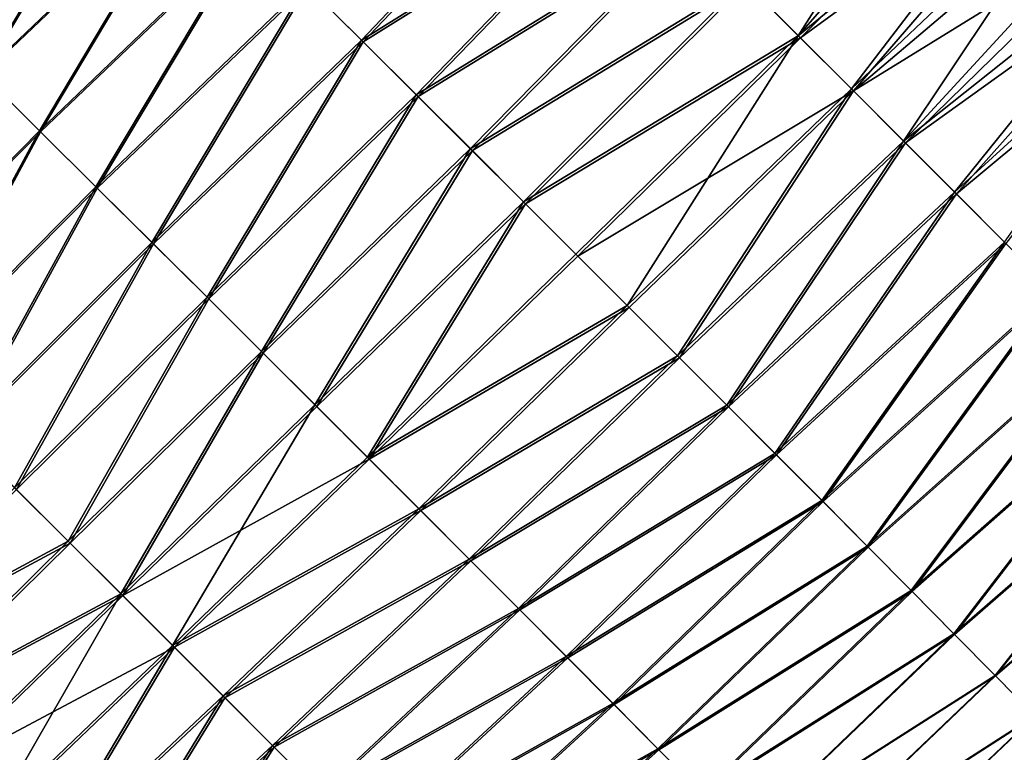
# Model space of a CAD drawing. Header units: metres. Extents: x -42 to 163, y -93 to 90.
# Tile 216 of 232: x 84 to 100, y 52 to 65. Entities that reach past the tile are written whole.
import ezdxf

# ---------------------------------------------------------------- set-up
doc = ezdxf.new("R2010")
doc.units = ezdxf.units.M
doc.layers.add('solid_500770_SW0001', color=7, linetype='CONTINUOUS')

msp = doc.modelspace()

# ---------------------------------------------------------------- linework, layer by layer
at = {"layer": 'solid_500770_SW0001'}
for points in [[(96.929588, 64.254143, 17.416756), (99.87516, 68.897812, 18.139292), (96.040718, 65.142715, 18.114479)], [(96.929588, 64.254143, 17.416756), (100.478394, 68.302414, 17.673384), (99.87516, 68.897812, 18.139292)], [(96.929588, 64.254143, 17.416756), (101.09285, 67.687607, 17.170456), (100.478394, 68.302414, 17.673384)], [(96.076355, 65.108116, -18.088102), (100.757362, 68.023865, -17.44838), (96.964958, 64.219826, -17.388317)], [(96.964958, 64.219826, -17.388317), (100.757362, 68.023865, -17.44838), (101.351959, 67.425247, -16.949163)], [(86.069504, 67.855736, 21.568197), (82.606567, 64.56012, 21.388826), (83.552795, 63.623867, 21.026211)], [(86.084564, 67.841682, -21.562325), (83.567535, 63.609993, -21.020092), (82.617752, 64.549782, -21.384701)], [(87.008041, 66.925262, 21.187292), (86.069504, 67.855736, 21.568197), (83.552795, 63.623867, 21.026211)], [(86.084564, 67.841682, -21.562325), (87.026543, 66.907761, -21.179256), (83.567535, 63.609993, -21.020092)], [(93.290062, 67.888588, 19.955944), (88.858269, 65.086906, 20.297295), (89.768288, 64.181007, 19.788586)], [(93.320244, 67.85952, -19.938358), (89.797249, 64.153053, -19.77178), (88.883911, 65.062256, -20.2838)], [(94.219643, 66.961288, 19.384876), (93.290062, 67.888588, 19.955944), (89.768288, 64.181007, 19.788586)], [(93.320244, 67.85952, -19.938358), (94.252594, 66.929436, -19.36397), (89.797249, 64.153053, -19.77178)], [(97.802238, 63.38118, 16.678425), (101.09285, 67.687607, 17.170456), (96.929588, 64.254143, 17.416756)], [(97.802238, 63.38118, 16.678425), (101.69442, 67.077248, 16.649145), (101.09285, 67.687607, 17.170456)], [(96.964958, 64.219826, -17.388317), (101.351959, 67.425247, -16.949163), (97.836349, 63.348145, -16.64875)], [(97.836349, 63.348145, -16.64875), (101.351959, 67.425247, -16.949163), (101.935333, 66.829636, -16.43136)], [(98.657364, 62.52515, 15.900403), (101.69442, 67.077248, 16.649145), (97.802238, 63.38118, 16.678425)], [(98.657364, 62.52515, 15.900403), (102.282158, 66.472176, 16.11014), (101.69442, 67.077248, 16.649145)], [(87.008041, 66.925262, 21.187292), (83.552795, 63.623867, 21.026211), (84.489891, 62.694927, 20.618057)], [(87.026543, 66.907761, -21.179256), (84.508331, 62.677341, -20.609587), (83.567535, 63.609993, -21.020092)], [(87.937904, 66.001984, 20.763594), (87.008041, 66.925262, 21.187292), (84.489891, 62.694927, 20.618057)], [(87.026543, 66.907761, -21.179256), (87.959991, 65.980896, -20.753046), (84.508331, 62.677341, -20.609587)], [(94.219643, 66.961288, 19.384876), (89.768288, 64.181007, 19.788586), (90.667114, 63.285282, 19.237686)], [(94.252594, 66.929436, -19.36397), (90.698738, 63.254635, -19.217682), (89.797249, 64.153053, -19.77178)], [(95.136963, 66.045547, 18.770788), (94.219643, 66.961288, 19.384876), (90.667114, 63.285282, 19.237686)], [(94.252594, 66.929436, -19.36397), (95.171768, 66.011803, -18.746946), (90.698738, 63.254635, -19.217682)], [(97.836349, 63.348145, -16.64875), (101.935333, 66.829636, -16.43136), (102.506844, 66.237679, -15.89549)], [(98.657364, 62.52515, 15.900403), (102.855606, 65.872841, 15.554107), (102.282158, 66.472176, 16.11014)], [(97.836349, 63.348145, -16.64875), (102.506844, 66.237679, -15.89549), (98.689346, 62.494217, -15.870632)], [(98.689346, 62.494217, -15.870632), (102.506844, 66.237679, -15.89549), (103.066704, 65.649193, -15.341288)], [(95.136963, 66.045547, 18.770788), (90.667114, 63.285282, 19.237686), (91.553673, 62.400883, 18.645132)], [(96.040718, 65.142715, 18.114479), (95.136963, 66.045547, 18.770788), (91.553673, 62.400883, 18.645132)], [(87.937904, 66.001984, 20.763594), (84.489891, 62.694927, 20.618057), (85.416931, 61.774406, 20.164572)], [(87.959991, 65.980896, -20.753046), (85.439087, 61.753117, -20.153286), (84.508331, 62.677341, -20.609587)], [(88.858269, 65.086906, 20.297295), (87.937904, 66.001984, 20.763594), (85.416931, 61.774406, 20.164572)], [(87.959991, 65.980896, -20.753046), (88.883911, 65.062256, -20.2838), (85.439087, 61.753117, -20.153286)], [(95.171768, 66.011803, -18.746946), (91.587082, 62.368397, -18.622272), (90.698738, 63.254635, -19.217682)], [(95.171768, 66.011803, -18.746946), (96.076355, 65.108116, -18.088102), (91.587082, 62.368397, -18.622272)], [(99.49369, 61.687279, 15.083986), (102.855606, 65.872841, 15.554107), (98.657364, 62.52515, 15.900403)], [(99.49369, 61.687279, 15.083986), (103.417564, 65.276428, 14.978429), (102.855606, 65.872841, 15.554107)], [(98.689346, 62.494217, -15.870632), (103.066704, 65.649193, -15.341288), (99.522789, 61.659195, -15.055198)], [(99.522789, 61.659195, -15.055198), (103.066704, 65.649193, -15.341288), (103.614609, 65.064491, -14.768891)], [(100.309952, 60.868759, 14.230558), (103.417564, 65.276428, 14.978429), (99.49369, 61.687279, 15.083986)], [(88.858269, 65.086906, 20.297295), (85.416931, 61.774406, 20.164572), (86.333008, 60.863407, 19.665964)], [(88.883911, 65.062256, -20.2838), (86.358643, 60.83865, -19.65143), (85.439087, 61.753117, -20.153286)], [(89.768288, 64.181007, 19.788586), (88.858269, 65.086906, 20.297295), (86.333008, 60.863407, 19.665964)], [(88.883911, 65.062256, -20.2838), (89.797249, 64.153053, -19.77178), (86.358643, 60.83865, -19.65143)], [(96.040718, 65.142715, 18.114479), (91.553673, 62.400883, 18.645132), (92.426758, 61.529057, 18.011663)], [(96.076355, 65.108116, -18.088102), (92.460983, 61.495724, -17.986315), (91.587082, 62.368397, -18.622272)], [(96.929588, 64.254143, 17.416756), (96.040718, 65.142715, 18.114479), (92.426758, 61.529057, 18.011663)], [(96.076355, 65.108116, -18.088102), (96.964958, 64.219826, -17.388317), (92.460983, 61.495724, -17.986315)], [(99.522789, 61.659195, -15.055198), (103.614609, 65.064491, -14.768891), (100.335495, 60.844215, -14.20368)], [(96.929588, 64.254143, 17.416756), (92.426758, 61.529057, 18.011663), (93.285172, 60.67104, 17.338018)], [(96.929588, 64.254143, 17.416756), (93.285172, 60.67104, 17.338018), (94.127701, 59.828087, 16.624943)], [(97.802238, 63.38118, 16.678425), (96.929588, 64.254143, 17.416756), (94.127701, 59.828087, 16.624943)], [(89.768288, 64.181007, 19.788586), (86.333008, 60.863407, 19.665964), (87.237175, 59.963047, 19.122463)], [(89.797249, 64.153053, -19.77178), (87.265656, 59.935425, -19.104734), (86.358643, 60.83865, -19.65143)], [(90.667114, 63.285282, 19.237686), (89.768288, 64.181007, 19.788586), (87.237175, 59.963047, 19.122463)], [(89.797249, 64.153053, -19.77178), (90.698738, 63.254635, -19.217682), (87.265656, 59.935425, -19.104734)], [(96.964958, 64.219826, -17.388317), (93.319191, 60.637943, -17.310633), (92.460983, 61.495724, -17.986315)], [(96.964958, 64.219826, -17.388317), (97.836349, 63.348145, -16.64875), (93.319191, 60.637943, -17.310633)], [(84.489891, 62.694927, 20.618057), (83.552795, 63.623867, 21.026211), (81.373878, 59.528774, 20.385401)], [(83.567535, 63.609993, -21.020092), (84.508331, 62.677341, -20.609587), (81.392403, 59.510998, -20.377201)], [(90.667114, 63.285282, 19.237686), (87.237175, 59.963047, 19.122463), (88.128304, 59.074577, 18.534616)], [(91.553673, 62.400883, 18.645132), (90.667114, 63.285282, 19.237686), (88.128304, 59.074577, 18.534616)], [(97.836349, 63.348145, -16.64875), (94.160568, 59.796162, -16.596292), (93.319191, 60.637943, -17.310633)], [(97.802238, 63.38118, 16.678425), (94.127701, 59.828087, 16.624943), (94.953148, 59.001408, 15.87327)], [(97.836349, 63.348145, -16.64875), (94.984032, 58.971432, -15.84442), (94.160568, 59.796162, -16.596292)], [(98.657364, 62.52515, 15.900403), (97.802238, 63.38118, 16.678425), (94.953148, 59.001408, 15.87327)], [(97.836349, 63.348145, -16.64875), (98.689346, 62.494217, -15.870632), (94.984032, 58.971432, -15.84442)], [(90.698738, 63.254635, -19.217682), (88.158722, 59.044952, -18.514025), (87.265656, 59.935425, -19.104734)], [(90.698738, 63.254635, -19.217682), (91.587082, 62.368397, -18.622272), (88.158722, 59.044952, -18.514025)], [(84.489891, 62.694927, 20.618057), (81.373878, 59.528774, 20.385401), (82.288597, 58.621048, 19.952579)], [(84.508331, 62.677341, -20.609587), (82.31073, 58.599663, -19.941608), (81.392403, 59.510998, -20.377201)], [(85.416931, 61.774406, 20.164572), (84.489891, 62.694927, 20.618057), (82.288597, 58.621048, 19.952579)], [(84.508331, 62.677341, -20.609587), (85.439087, 61.753117, -20.153286), (82.31073, 58.599663, -19.941608)], [(98.657364, 62.52515, 15.900403), (94.953148, 59.001408, 15.87327), (95.760323, 58.192123, 15.084177)], [(98.689346, 62.494217, -15.870632), (95.788506, 58.164803, -15.05615), (94.984032, 58.971432, -15.84442)], [(99.49369, 61.687279, 15.083986), (98.657364, 62.52515, 15.900403), (95.760323, 58.192123, 15.084177)], [(98.689346, 62.494217, -15.870632), (99.522789, 61.659195, -15.055198), (95.788506, 58.164803, -15.05615)], [(91.553673, 62.400883, 18.645132), (88.128304, 59.074577, 18.534616), (89.005066, 58.19936, 17.903227)], [(91.587082, 62.368397, -18.622272), (89.036438, 58.168751, -17.880121), (88.158722, 59.044952, -18.514025)], [(92.426758, 61.529057, 18.011663), (91.553673, 62.400883, 18.645132), (89.005066, 58.19936, 17.903227)], [(91.587082, 62.368397, -18.622272), (92.460983, 61.495724, -17.986315), (89.036438, 58.168751, -17.880121)], [(85.416931, 61.774406, 20.164572), (82.288597, 58.621048, 19.952579), (83.192223, 57.722874, 19.472954)], [(85.439087, 61.753117, -20.153286), (83.217751, 57.698112, -19.45875), (82.31073, 58.599663, -19.941608)], [(86.333008, 60.863407, 19.665964), (85.416931, 61.774406, 20.164572), (83.192223, 57.722874, 19.472954)], [(85.439087, 61.753117, -20.153286), (86.358643, 60.83865, -19.65143), (83.217751, 57.698112, -19.45875)], [(99.49369, 61.687279, 15.083986), (95.760323, 58.192123, 15.084177), (96.548042, 57.401325, 14.258924)], [(100.309952, 60.868759, 14.230558), (99.49369, 61.687279, 15.083986), (96.548042, 57.401325, 14.258924)], [(92.426758, 61.529057, 18.011663), (89.005066, 58.19936, 17.903227), (89.866165, 57.338753, 17.229101)], [(93.285172, 60.67104, 17.338018), (92.426758, 61.529057, 18.011663), (89.866165, 57.338753, 17.229101)], [(99.522789, 61.659195, -15.055198), (96.572891, 57.377312, -14.23261), (95.788506, 58.164803, -15.05615)], [(99.522789, 61.659195, -15.055198), (100.335495, 60.844215, -14.20368), (96.572891, 57.377312, -14.23261)], [(92.460983, 61.495724, -17.986315), (89.897438, 57.308273, -17.203911), (89.036438, 58.168751, -17.880121)], [(92.460983, 61.495724, -17.986315), (93.319191, 60.637943, -17.310633), (89.897438, 57.308273, -17.203911)], [(86.333008, 60.863407, 19.665964), (83.192223, 57.722874, 19.472954), (84.083702, 56.83548, 18.946747)], [(87.237175, 59.963047, 19.122463), (86.333008, 60.863407, 19.665964), (84.083702, 56.83548, 18.946747)], [(100.309952, 60.868759, 14.230558), (96.548042, 57.401325, 14.258924), (97.315125, 56.630112, 13.398768)], [(101.104874, 60.070797, 13.341502), (100.309952, 60.868759, 14.230558), (97.315125, 56.630112, 13.398768)], [(86.358643, 60.83865, -19.65143), (84.111984, 56.807938, -18.929361), (83.217751, 57.698112, -19.45875)], [(86.358643, 60.83865, -19.65143), (87.265656, 59.935425, -19.104734), (84.111984, 56.807938, -18.929361)], [(100.335495, 60.844215, -14.20368), (97.336281, 56.609806, -13.374887), (96.572891, 57.377312, -14.23261)], [(100.335495, 60.844215, -14.20368), (101.126503, 60.050171, -13.317265), (97.336281, 56.609806, -13.374887)], [(94.127701, 59.828087, 16.624943), (93.285172, 60.67104, 17.338018), (89.866165, 57.338753, 17.229101)], [(93.319191, 60.637943, -17.310633), (94.160568, 59.796162, -16.596292), (89.897438, 57.308273, -17.203911)], [(101.104874, 60.070797, 13.341502), (97.315125, 56.630112, 13.398768), (98.06044, 55.879513, 12.50497)], [(101.126503, 60.050171, -13.317265), (98.077988, 55.862812, -12.484011), (97.336281, 56.609806, -13.374887)], [(101.877289, 59.294491, 12.4182), (101.104874, 60.070797, 13.341502), (98.06044, 55.879513, 12.50497)], [(101.126503, 60.050171, -13.317265), (101.895142, 59.277641, -12.397078), (98.077988, 55.862812, -12.484011)], [(87.237175, 59.963047, 19.122463), (84.083702, 56.83548, 18.946747), (84.961792, 55.960236, 18.374535)], [(87.265656, 59.935425, -19.104734), (84.991943, 55.930767, -18.3543), (84.111984, 56.807938, -18.929361)], [(88.128304, 59.074577, 18.534616), (87.237175, 59.963047, 19.122463), (84.961792, 55.960236, 18.374535)], [(87.265656, 59.935425, -19.104734), (88.158722, 59.044952, -18.514025), (84.991943, 55.930767, -18.3543)], [(94.127701, 59.828087, 16.624943), (89.866165, 57.338753, 17.229101), (90.710281, 56.494118, 16.513046)], [(94.160568, 59.796162, -16.596292), (90.740486, 56.464733, -16.486549), (89.897438, 57.308273, -17.203911)], [(94.953148, 59.001408, 15.87327), (94.127701, 59.828087, 16.624943), (90.710281, 56.494118, 16.513046)], [(94.160568, 59.796162, -16.596292), (94.984032, 58.971432, -15.84442), (90.740486, 56.464733, -16.486549)], [(101.877289, 59.294491, 12.4182), (98.06044, 55.879513, 12.50497), (98.78318, 55.150185, 11.578789)], [(101.895142, 59.277641, -12.397078), (98.797386, 55.136822, -11.560998), (98.077988, 55.862812, -12.484011)], [(102.626389, 58.540535, 11.462025), (101.877289, 59.294491, 12.4182), (98.78318, 55.150185, 11.578789)], [(101.895142, 59.277641, -12.397078), (102.640747, 58.527176, -11.444242), (98.797386, 55.136822, -11.560998)], [(88.128304, 59.074577, 18.534616), (84.961792, 55.960236, 18.374535), (85.825081, 55.098606, 17.757177)], [(88.158722, 59.044952, -18.514025), (85.856102, 55.06823, -17.734419), (84.991943, 55.930767, -18.3543)], [(89.005066, 58.19936, 17.903227), (88.128304, 59.074577, 18.534616), (85.825081, 55.098606, 17.757177)], [(88.158722, 59.044952, -18.514025), (89.036438, 58.168751, -17.880121), (85.856102, 55.06823, -17.734419)], [(94.953148, 59.001408, 15.87327), (90.710281, 56.494118, 16.513046), (91.536102, 55.666782, 15.755976)], [(94.984032, 58.971432, -15.84442), (91.5644, 55.639267, -15.729272), (90.740486, 56.464733, -16.486549)], [(95.760323, 58.192123, 15.084177), (94.953148, 59.001408, 15.87327), (91.536102, 55.666782, 15.755976)], [(94.984032, 58.971432, -15.84442), (95.788506, 58.164803, -15.05615), (91.5644, 55.639267, -15.729272)], [(102.626389, 58.540535, 11.462025), (98.78318, 55.150185, 11.578789), (99.482666, 54.442638, 10.621485)], [(102.640747, 58.527176, -11.444242), (99.493805, 54.432339, -10.606871), (98.797386, 55.136822, -11.560998)], [(103.351471, 57.809498, 10.474355), (102.626389, 58.540535, 11.462025), (99.482666, 54.442638, 10.621485)], [(102.640747, 58.527176, -11.444242), (103.36264, 57.799328, -10.459877), (99.493805, 54.432339, -10.606871)], [(89.005066, 58.19936, 17.903227), (85.825081, 55.098606, 17.757177), (86.672157, 54.25206, 17.095533)], [(89.036438, 58.168751, -17.880121), (89.897438, 57.308273, -17.203911), (85.856102, 55.06823, -17.734419)], [(89.866165, 57.338753, 17.229101), (89.005066, 58.19936, 17.903227), (86.672157, 54.25206, 17.095533)], [(95.760323, 58.192123, 15.084177), (91.536102, 55.666782, 15.755976), (92.342346, 54.857944, 14.959179)], [(95.788506, 58.164803, -15.05615), (92.367996, 54.833015, -14.933312), (91.5644, 55.639267, -15.729272)], [(96.548042, 57.401325, 14.258924), (95.760323, 58.192123, 15.084177), (92.342346, 54.857944, 14.959179)], [(95.788506, 58.164803, -15.05615), (96.572891, 57.377312, -14.23261), (92.367996, 54.833015, -14.933312)], [(103.351471, 57.809498, 10.474355), (99.482666, 54.442638, 10.621485), (100.158218, 53.757393, 9.634318)], [(103.36264, 57.799328, -10.459877), (100.166626, 53.74984, -9.622631), (99.493805, 54.432339, -10.606871)], [(104.051826, 57.101959, 9.456563), (103.351471, 57.809498, 10.474355), (100.158218, 53.757393, 9.634318)], [(103.36264, 57.799328, -10.459877), (104.060188, 57.09462, -9.445075), (100.166626, 53.74984, -9.622631)], [(89.897438, 57.308273, -17.203911), (86.702995, 54.221893, -17.070646), (85.856102, 55.06823, -17.734419)], [(90.710281, 56.494118, 16.513046), (89.866165, 57.338753, 17.229101), (86.672157, 54.25206, 17.095533)], [(89.897438, 57.308273, -17.203911), (90.740486, 56.464733, -16.486549), (86.702995, 54.221893, -17.070646)], [(96.548042, 57.401325, 14.258924), (92.342346, 54.857944, 14.959179), (93.127708, 54.06879, 14.124031)], [(96.572891, 57.377312, -14.23261), (93.150085, 54.047112, -14.099905), (92.367996, 54.833015, -14.933312)], [(97.315125, 56.630112, 13.398768), (96.548042, 57.401325, 14.258924), (93.127708, 54.06879, 14.124031)], [(96.572891, 57.377312, -14.23261), (97.336281, 56.609806, -13.374887), (93.150085, 54.047112, -14.099905)], [(104.051826, 57.101959, 9.456563), (100.158218, 53.757393, 9.634318), (100.809158, 53.09494, 8.6185)], [(104.060188, 57.09462, -9.445075), (100.815331, 53.089672, -8.609097), (100.166626, 53.74984, -9.622631)], [(84.961792, 55.960236, 18.374535), (84.083702, 56.83548, 18.946747), (81.183876, 53.919647, 18.731758)], [(84.111984, 56.807938, -18.929361), (84.991943, 55.930767, -18.3543), (81.209686, 53.894463, -18.716099)], [(97.315125, 56.630112, 13.398768), (93.127708, 54.06879, 14.124031), (93.890915, 53.300491, 13.251904)], [(97.336281, 56.609806, -13.374887), (93.909683, 53.282436, -13.230241), (93.150085, 54.047112, -14.099905)], [(98.06044, 55.879513, 12.50497), (97.315125, 56.630112, 13.398768), (93.890915, 53.300491, 13.251904)], [(97.336281, 56.609806, -13.374887), (98.077988, 55.862812, -12.484011), (93.909683, 53.282436, -13.230241)], [(90.710281, 56.494118, 16.513046), (86.672157, 54.25206, 17.095533), (87.501587, 53.422066, 16.390472)], [(90.740486, 56.464733, -16.486549), (87.531296, 53.393059, -16.364227), (86.702995, 54.221893, -17.070646)], [(91.536102, 55.666782, 15.755976), (90.710281, 56.494118, 16.513046), (87.501587, 53.422066, 16.390472)], [(90.740486, 56.464733, -16.486549), (91.5644, 55.639267, -15.729272), (87.531296, 53.393059, -16.364227)], [(84.961792, 55.960236, 18.374535), (81.183876, 53.919647, 18.731758), (82.038834, 53.067478, 18.181408)], [(84.991943, 55.930767, -18.3543), (82.066444, 53.040428, -18.163065), (81.209686, 53.894463, -18.716099)], [(85.825081, 55.098606, 17.757177), (84.961792, 55.960236, 18.374535), (82.038834, 53.067478, 18.181408)], [(84.991943, 55.930767, -18.3543), (85.856102, 55.06823, -17.734419), (82.066444, 53.040428, -18.163065)], [(98.06044, 55.879513, 12.50497), (93.890915, 53.300491, 13.251904), (94.630745, 52.554134, 12.344177)], [(98.077988, 55.862812, -12.484011), (94.646049, 52.539551, -12.325462), (93.909683, 53.282436, -13.230241)], [(98.78318, 55.150185, 11.578789), (98.06044, 55.879513, 12.50497), (94.630745, 52.554134, 12.344177)], [(98.077988, 55.862812, -12.484011), (98.797386, 55.136822, -11.560998), (94.646049, 52.539551, -12.325462)], [(91.536102, 55.666782, 15.755976), (87.501587, 53.422066, 16.390472), (88.311981, 52.61005, 15.642973)], [(91.5644, 55.639267, -15.729272), (88.339737, 52.582954, -15.616499), (87.531296, 53.393059, -16.364227)], [(92.342346, 54.857944, 14.959179), (91.536102, 55.666782, 15.755976), (88.311981, 52.61005, 15.642973)], [(91.5644, 55.639267, -15.729272), (92.367996, 54.833015, -14.933312), (88.339737, 52.582954, -15.616499)], [(85.825081, 55.098606, 17.757177), (82.038834, 53.067478, 18.181408), (82.878838, 52.229103, 17.584898)], [(85.856102, 55.06823, -17.734419), (82.907272, 52.201195, -17.564159), (82.066444, 53.040428, -18.163065)], [(85.825081, 55.098606, 17.757177), (82.878838, 52.229103, 17.584898), (83.702347, 51.406105, 16.943146)], [(85.856102, 55.06823, -17.734419), (86.702995, 54.221893, -17.070646), (82.907272, 52.201195, -17.564159)], [(86.672157, 54.25206, 17.095533), (85.825081, 55.098606, 17.757177), (83.702347, 51.406105, 16.943146)], [(98.78318, 55.150185, 11.578789), (94.630745, 52.554134, 12.344177), (95.346344, 51.830383, 11.402242)], [(98.797386, 55.136822, -11.560998), (95.358444, 51.818996, -11.386704), (94.646049, 52.539551, -12.325462)], [(99.482666, 54.442638, 10.621485), (98.78318, 55.150185, 11.578789), (95.346344, 51.830383, 11.402242)], [(98.797386, 55.136822, -11.560998), (99.493805, 54.432339, -10.606871), (95.358444, 51.818996, -11.386704)], [(92.342346, 54.857944, 14.959179), (88.311981, 52.61005, 15.642973), (89.101952, 51.817295, 14.854439)], [(92.367996, 54.833015, -14.933312), (89.127037, 51.792805, -14.828795), (88.339737, 52.582954, -15.616499)], [(93.127708, 54.06879, 14.124031), (92.342346, 54.857944, 14.959179), (89.101952, 51.817295, 14.854439)], [(92.367996, 54.833015, -14.933312), (93.150085, 54.047112, -14.099905), (89.127037, 51.792805, -14.828795)], [(99.482666, 54.442638, 10.621485), (95.346344, 51.830383, 11.402242), (96.036957, 51.129791, 10.427495)], [(99.493805, 54.432339, -10.606871), (96.04615, 51.121307, -10.415104), (95.358444, 51.818996, -11.386704)], [(100.158218, 53.757393, 9.634318), (99.482666, 54.442638, 10.621485), (96.036957, 51.129791, 10.427495)], [(99.493805, 54.432339, -10.606871), (100.166626, 53.74984, -9.622631), (96.04615, 51.121307, -10.415104)], [(86.672157, 54.25206, 17.095533), (83.702347, 51.406105, 16.943146), (84.507851, 50.600056, 16.257072)], [(87.501587, 53.422066, 16.390472), (86.672157, 54.25206, 17.095533), (84.507851, 50.600056, 16.257072)], [(86.702995, 54.221893, -17.070646), (83.730583, 51.378433, -16.920345), (82.907272, 52.201195, -17.564159)], [(86.702995, 54.221893, -17.070646), (84.534966, 50.57354, -16.232954), (83.730583, 51.378433, -16.920345)], [(86.702995, 54.221893, -17.070646), (87.531296, 53.393059, -16.364227), (84.534966, 50.57354, -16.232954)], [(93.127708, 54.06879, 14.124031), (89.101952, 51.817295, 14.854439), (89.870132, 51.045048, 14.026362)], [(93.150085, 54.047112, -14.099905), (89.89193, 51.023827, -14.002453), (89.127037, 51.792805, -14.828795)], [(93.890915, 53.300491, 13.251904), (93.127708, 54.06879, 14.124031), (89.870132, 51.045048, 14.026362)], [(93.150085, 54.047112, -14.099905), (93.909683, 53.282436, -13.230241), (89.89193, 51.023827, -14.002453)], [(100.158218, 53.757393, 9.634318), (96.036957, 51.129791, 10.427495), (96.701805, 50.452908, 9.421333)], [(100.809158, 53.09494, 8.6185), (100.158218, 53.757393, 9.634318), (96.701805, 50.452908, 9.421333)], [(100.166626, 53.74984, -9.622631), (96.708466, 50.446999, -9.411764), (96.04615, 51.121307, -10.415104)], [(100.166626, 53.74984, -9.622631), (100.815331, 53.089672, -8.609097), (96.708466, 50.446999, -9.411764)], [(87.501587, 53.422066, 16.390472), (84.507851, 50.600056, 16.257072), (85.293823, 49.812492, 15.527728)], [(87.531296, 53.393059, -16.364227), (85.319046, 49.78783, -15.503431), (84.534966, 50.57354, -16.232954)], [(88.311981, 52.61005, 15.642973), (87.501587, 53.422066, 16.390472), (85.293823, 49.812492, 15.527728)], [(87.531296, 53.393059, -16.364227), (88.339737, 52.582954, -15.616499), (85.319046, 49.78783, -15.503431)], [(93.890915, 53.300491, 13.251904), (89.870132, 51.045048, 14.026362), (90.615158, 50.294559, 13.160236)], [(93.909683, 53.282436, -13.230241), (90.633339, 50.276966, -13.138782), (89.89193, 51.023827, -14.002453)], [(94.630745, 52.554134, 12.344177), (93.890915, 53.300491, 13.251904), (90.615158, 50.294559, 13.160236)], [(93.909683, 53.282436, -13.230241), (94.646049, 52.539551, -12.325462), (90.633339, 50.276966, -13.138782)], [(100.809158, 53.09494, 8.6185), (96.701805, 50.452908, 9.421333), (97.340187, 49.800236, 8.385043)], [(100.815331, 53.089672, -8.609097), (97.344818, 49.796402, -8.377566), (96.708466, 50.446999, -9.411764)], [(101.435036, 52.455563, 7.574715), (100.809158, 53.09494, 8.6185), (97.340187, 49.800236, 8.385043)], [(100.815331, 53.089672, -8.609097), (101.439468, 52.452068, -7.56697), (97.344818, 49.796402, -8.377566)], [(88.311981, 52.61005, 15.642973), (85.293823, 49.812492, 15.527728), (86.058823, 49.044762, 14.75663)], [(88.339737, 52.582954, -15.616499), (86.081474, 49.022614, -14.733218), (85.319046, 49.78783, -15.503431)], [(89.101952, 51.817295, 14.854439), (88.311981, 52.61005, 15.642973), (86.058823, 49.044762, 14.75663)], [(88.339737, 52.582954, -15.616499), (89.127037, 51.792805, -14.828795), (86.081474, 49.022614, -14.733218)], [(94.630745, 52.554134, 12.344177), (90.615158, 50.294559, 13.160236), (91.335739, 49.566967, 12.257561)], [(94.646049, 52.539551, -12.325462), (91.350471, 49.552834, -12.239061), (90.633339, 50.276966, -13.138782)], [(95.346344, 51.830383, 11.402242), (94.630745, 52.554134, 12.344177), (91.335739, 49.566967, 12.257561)], [(94.646049, 52.539551, -12.325462), (95.358444, 51.818996, -11.386704), (91.350471, 49.552834, -12.239061)]]:
    msp.add_3dface(points, dxfattribs=at)

doc.saveas('drawing.dxf')
